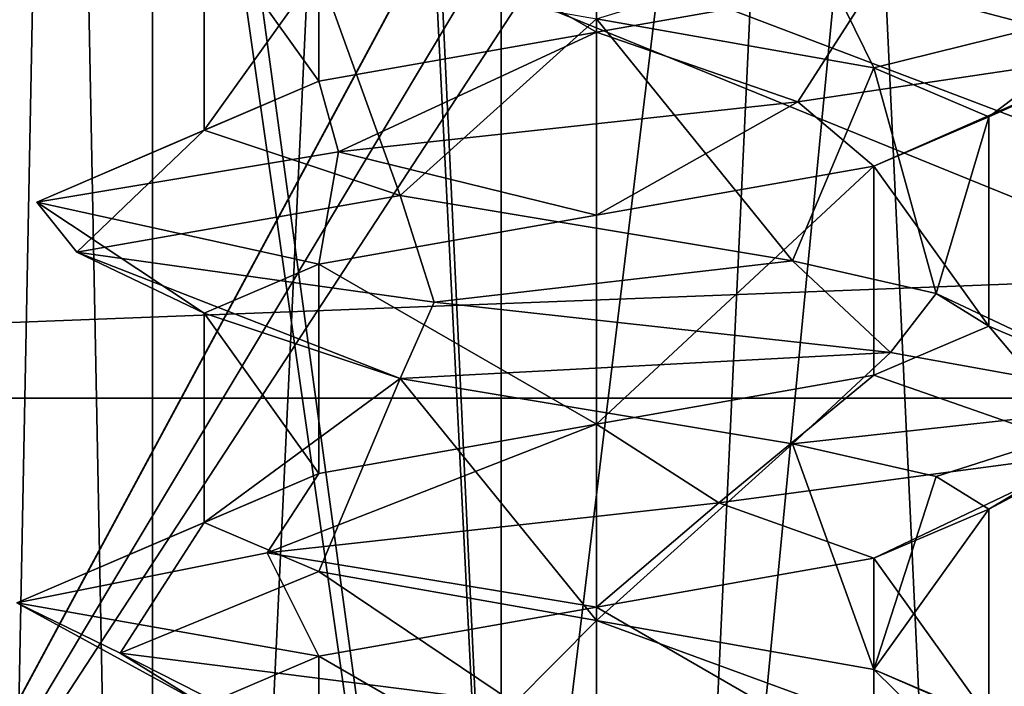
# Model space of a CAD drawing. Header units: millimetres. Extents: x -50 to 50, y -22 to 96.
# Tile 20 of 256: x -23.47 to -20.96, y -12.98 to -11.29. Entities that reach past the tile are written whole.
import ezdxf

# ---------------------------------------------------------------- set-up
doc = ezdxf.new("R2010")
doc.units = ezdxf.units.MM
doc.header["$LTSCALE"] = 65.185185
for name, color, linetype in [('1231', 7, 'CONTINUOUS'), ('1233', 7, 'CONTINUOUS'), ('1292', 7, 'CONTINUOUS'), ('1293', 7, 'CONTINUOUS'), ('1296', 7, 'CONTINUOUS'), ('1297', 7, 'CONTINUOUS'), ('1310', 7, 'CONTINUOUS'), ('1313', 7, 'CONTINUOUS'), ('1316', 7, 'CONTINUOUS'), ('1319', 7, 'CONTINUOUS'), ('3202', 7, 'CONTINUOUS'), ('3203', 7, 'CONTINUOUS'), ('3204', 7, 'CONTINUOUS'), ('3205', 7, 'CONTINUOUS'), ('3348', 7, 'CONTINUOUS'), ('3349', 7, 'CONTINUOUS'), ('3350', 7, 'CONTINUOUS'), ('3351', 7, 'CONTINUOUS'), ('3795', 7, 'CONTINUOUS'), ('3796', 7, 'CONTINUOUS'), ('3797', 7, 'CONTINUOUS'), ('3828', 7, 'CONTINUOUS'), ('3829', 7, 'CONTINUOUS'), ('3929', 7, 'CONTINUOUS'), ('3930', 7, 'CONTINUOUS'), ('3931', 7, 'CONTINUOUS'), ('3962', 7, 'CONTINUOUS'), ('3963', 7, 'CONTINUOUS'), ('474', 7, 'CONTINUOUS'), ('476', 7, 'CONTINUOUS'), ('65', 7, 'CONTINUOUS'), ('9', 7, 'CONTINUOUS')]:
    doc.layers.add(name, color=color, linetype=linetype)

msp = doc.modelspace()

# ---------------------------------------------------------------- linework, layer by layer
at = {"layer": '1231', "color": 7, "linetype": 'CONTINUOUS', "true_color": 0xe0f2ff}
for points in [[(-24, -14, -50), (-23.5, 20.5, -50), (-16.4697, 0, -50), (-24, -14, -50)], [(-24, -14, -50), (-16.4697, 0, -50), (-15.7843, -0.2718, -50), (-24, -14, -50)], [(-15.4715, -0.9394, -50), (-24, -14, -50), (-15.7843, -0.2718, -50), (-15.4715, -0.9394, -50)], [(-10.6231, -11.2872, -50), (-24, -14, -50), (-15.4715, -0.9394, -50), (-10.6231, -11.2872, -50)], [(-39.9586, -22, -50), (-24, -14, -50), (-10.6231, -11.2872, -50), (-39.9586, -22, -50)], [(0, -15.5, -50), (-39.9586, -22, -50), (-10.6231, -11.2872, -50), (0, -15.5, -50)]]:
    msp.add_3dface(points, dxfattribs=at)
at = {"layer": '1233', "color": 7, "linetype": 'CONTINUOUS', "true_color": 0xe0f2ff}
for points in [[(-23.5, 20.5, 50), (-24, -14, 50), (-16.4697, 0, 50), (-23.5, 20.5, 50)], [(-16.4697, 0, 50), (-24, -14, 50), (-10.6231, -11.2872, 50), (-16.4697, 0, 50)], [(-10.6231, -11.2872, 50), (-24, -14, 50), (0, -15.5, 50), (-10.6231, -11.2872, 50)]]:
    msp.add_3dface(points, dxfattribs=at)
at = {"layer": '1292', "color": 7, "linetype": 'CONTINUOUS', "true_color": 0xe0f2ff}
for points in [[(-22, -17.5, -39), (-22, 4.5, -39), (-24.5, -17.5, -39), (-22, -17.5, -39)], [(-24.5, -17.5, -39), (-22, 4.5, -39), (-24.5, 0, -39), (-24.5, -17.5, -39)]]:
    msp.add_3dface(points, dxfattribs=at)
at = {"layer": '1293', "color": 7, "linetype": 'CONTINUOUS', "true_color": 0xe0f2ff}
for points in [[(-19.8787, 4.5, -39.8787), (-22, 4.5, -39), (-19.8787, -17.5, -39.8787), (-19.8787, 4.5, -39.8787)], [(-22, 4.5, -39), (-22, -17.5, -39), (-19.8787, -17.5, -39.8787), (-22, 4.5, -39)]]:
    msp.add_3dface(points, dxfattribs=at)
at = {"layer": '1296', "color": 7, "linetype": 'CONTINUOUS', "true_color": 0xe0f2ff}
for points in [[(-22, 4.5, 39), (-19.8787, 4.5, 39.8787), (-22, -17.5, 39), (-22, 4.5, 39)], [(-22, -17.5, 39), (-19.8787, 4.5, 39.8787), (-19.8787, -17.5, 39.8787), (-22, -17.5, 39)]]:
    msp.add_3dface(points, dxfattribs=at)
at = {"layer": '1297', "color": 7, "linetype": 'CONTINUOUS', "true_color": 0xe0f2ff}
for points in [[(-25, 4.5, 39), (-22, 4.5, 39), (-22, -17.5, 39), (-25, 4.5, 39)], [(-25, 4.5, 39), (-22, -17.5, 39), (-24.5, 0, 39), (-25, 4.5, 39)], [(-24.5, 0, 39), (-22, -17.5, 39), (-24.5, -17.5, 39), (-24.5, 0, 39)]]:
    msp.add_3dface(points, dxfattribs=at)
at = {"layer": '1310', "color": 7, "linetype": 'CONTINUOUS', "true_color": 0xe0f2ff}
for points in [[(-20.8685, 4.5, -43.1313), (-22, 4.5, -43.6), (-20.8686, -19.6, -43.1314), (-20.8685, 4.5, -43.1313)], [(-20.8686, -19.6, -43.1314), (-22, 4.5, -43.6), (-22, -19.6, -43.6), (-20.8686, -19.6, -43.1314)], [(-22, 4.5, -40.4), (-20.8685, 4.5, -40.8687), (-22, -19.6, -40.4), (-22, 4.5, -40.4)], [(-22, -19.6, -40.4), (-20.8685, 4.5, -40.8687), (-20.8686, -19.6, -40.8686), (-22, -19.6, -40.4)]]:
    msp.add_3dface(points, dxfattribs=at)
at = {"layer": '1313', "color": 7, "linetype": 'CONTINUOUS', "true_color": 0xe0f2ff}
for points in [[(-23.1315, 4.5, -43.1313), (-23.6, 4.5, -42), (-23.1314, -19.6, -43.1314), (-23.1315, 4.5, -43.1313)], [(-23.6, 4.5, -42), (-23.1315, 4.5, -40.8687), (-23.6, -19.6, -42), (-23.6, 4.5, -42)], [(-23.1314, -19.6, -43.1314), (-23.6, 4.5, -42), (-23.6, -19.6, -42), (-23.1314, -19.6, -43.1314)], [(-23.6, -19.6, -42), (-23.1315, 4.5, -40.8687), (-23.1314, -19.6, -40.8686), (-23.6, -19.6, -42)], [(-22, 4.5, -43.6), (-23.1315, 4.5, -43.1313), (-22, -19.6, -43.6), (-22, 4.5, -43.6)], [(-22, -19.6, -43.6), (-23.1315, 4.5, -43.1313), (-23.1314, -19.6, -43.1314), (-22, -19.6, -43.6)], [(-23.1315, 4.5, -40.8687), (-22, 4.5, -40.4), (-23.1314, -19.6, -40.8686), (-23.1315, 4.5, -40.8687)], [(-22, 4.5, -40.4), (-22, -19.6, -40.4), (-23.1314, -19.6, -40.8686), (-22, 4.5, -40.4)]]:
    msp.add_3dface(points, dxfattribs=at)
at = {"layer": '1316', "color": 7, "linetype": 'CONTINUOUS', "true_color": 0xe0f2ff}
for points in [[(-22, -19.6, 43.6), (-22, 4.5, 43.6), (-20.8685, 4.5, 43.1313), (-22, -19.6, 43.6)], [(-20.8686, -19.6, 43.1314), (-22, -19.6, 43.6), (-20.8685, 4.5, 43.1313), (-20.8686, -19.6, 43.1314)], [(-22, -19.6, 40.4), (-20.8686, -19.6, 40.8686), (-22, 4.5, 40.4), (-22, -19.6, 40.4)], [(-22, 4.5, 40.4), (-20.8686, -19.6, 40.8686), (-20.8685, 4.5, 40.8687), (-22, 4.5, 40.4)]]:
    msp.add_3dface(points, dxfattribs=at)
at = {"layer": '1319', "color": 7, "linetype": 'CONTINUOUS', "true_color": 0xe0f2ff}
for points in [[(-23.6, 4.5, 42), (-23.1315, 4.5, 43.1313), (-23.6, -19.6, 42), (-23.6, 4.5, 42)], [(-23.6, -19.6, 42), (-23.1315, 4.5, 43.1313), (-23.1314, -19.6, 43.1314), (-23.6, -19.6, 42)], [(-23.1315, 4.5, 40.8687), (-23.6, 4.5, 42), (-23.1314, -19.6, 40.8686), (-23.1315, 4.5, 40.8687)], [(-23.1314, -19.6, 40.8686), (-23.6, 4.5, 42), (-23.6, -19.6, 42), (-23.1314, -19.6, 40.8686)], [(-23.1315, 4.5, 43.1313), (-22, 4.5, 43.6), (-23.1314, -19.6, 43.1314), (-23.1315, 4.5, 43.1313)], [(-22, -19.6, 40.4), (-22, 4.5, 40.4), (-23.1315, 4.5, 40.8687), (-22, -19.6, 40.4)], [(-22, -19.6, 40.4), (-23.1315, 4.5, 40.8687), (-23.1314, -19.6, 40.8686), (-22, -19.6, 40.4)], [(-22, 4.5, 43.6), (-22, -19.6, 43.6), (-23.1314, -19.6, 43.1314), (-22, 4.5, 43.6)]]:
    msp.add_3dface(points, dxfattribs=at)
at = {"layer": '3202', "linetype": 'CONTINUOUS'}
for points in [[(-21.25, -12.1333, -43.299), (-20.5446, -12.2611, -42.3629), (-21.5, -12.3665, -42.866), (-21.25, -12.1333, -43.299)], [(-21.5, -12.3665, -42.866), (-20.5446, -12.2611, -42.3629), (-21.134, -12.4498, -42.5), (-21.5, -12.3665, -42.866)], [(-21.134, -12.4498, -42.5), (-20.5446, -12.2611, -42.3629), (-21, -12.5332, -42), (-21.134, -12.4498, -42.5)], [(-20.5446, -12.2611, -42.3629), (-20.728, -12.3889, -41.2051), (-21, -12.5332, -42), (-20.5446, -12.2611, -42.3629)], [(-20.728, -12.3889, -41.2051), (-21.6881, -12.5167, -40.5328), (-21.2929, -12.6582, -41.2929), (-20.728, -12.3889, -41.2051)], [(-21, -12.5332, -42), (-20.728, -12.3889, -41.2051), (-21.2929, -12.6582, -41.2929), (-21, -12.5332, -42)], [(-21.6881, -12.5167, -40.5328), (-22.8387, -12.6444, -40.7564), (-21.9999, -12.7831, -41), (-21.6881, -12.5167, -40.5328)], [(-21.2929, -12.6582, -41.2929), (-21.6881, -12.5167, -40.5328), (-21.9999, -12.7831, -41), (-21.2929, -12.6582, -41.2929)], [(-22.8387, -12.6444, -40.7564), (-23.4772, -12.7722, -41.7396), (-22.7071, -12.9081, -41.2929), (-22.8387, -12.6444, -40.7564)], [(-21.9999, -12.7831, -41), (-22.8387, -12.6444, -40.7564), (-22.7071, -12.9081, -41.2929), (-21.9999, -12.7831, -41)], [(-23.4772, -12.7722, -41.7396), (-23.2135, -12.9, -42.8817), (-23, -13.0332, -42), (-23.4772, -12.7722, -41.7396)], [(-22.7071, -12.9081, -41.2929), (-23.4772, -12.7722, -41.7396), (-23, -13.0332, -42), (-22.7071, -12.9081, -41.2929)], [(-23.2135, -12.9, -42.8817), (-22.2088, -13.0278, -43.4854), (-22.7071, -13.1582, -42.7071), (-23.2135, -12.9, -42.8817)], [(-23, -13.0332, -42), (-23.2135, -12.9, -42.8817), (-22.7071, -13.1582, -42.7071), (-23, -13.0332, -42)]]:
    msp.add_3dface(points, dxfattribs=at)
at = {"layer": '3203', "linetype": 'CONTINUOUS'}
for points in [[(-21.134, -11.9835, -42.5), (-21.25, -12.1333, -43.299), (-21.5, -11.9002, -42.866), (-21.134, -11.9835, -42.5)], [(-20.5446, -12.2611, -42.3629), (-21.25, -12.1333, -43.299), (-21.134, -11.9835, -42.5), (-20.5446, -12.2611, -42.3629)], [(-21, -12.0668, -42), (-20.5446, -12.2611, -42.3629), (-21.134, -11.9835, -42.5), (-21, -12.0668, -42)], [(-21.2929, -12.1918, -41.2929), (-20.728, -12.3889, -41.2051), (-21, -12.0668, -42), (-21.2929, -12.1918, -41.2929)], [(-20.728, -12.3889, -41.2051), (-20.5446, -12.2611, -42.3629), (-21, -12.0668, -42), (-20.728, -12.3889, -41.2051)], [(-21.9999, -12.3168, -41), (-21.6881, -12.5167, -40.5328), (-21.2929, -12.1918, -41.2929), (-21.9999, -12.3168, -41)], [(-21.6881, -12.5167, -40.5328), (-20.728, -12.3889, -41.2051), (-21.2929, -12.1918, -41.2929), (-21.6881, -12.5167, -40.5328)], [(-22.8387, -12.6444, -40.7564), (-21.6881, -12.5167, -40.5328), (-21.9999, -12.3168, -41), (-22.8387, -12.6444, -40.7564)], [(-22.7071, -12.4418, -41.2929), (-22.8387, -12.6444, -40.7564), (-21.9999, -12.3168, -41), (-22.7071, -12.4418, -41.2929)], [(-23.4772, -12.7722, -41.7396), (-22.8387, -12.6444, -40.7564), (-22.7071, -12.4418, -41.2929), (-23.4772, -12.7722, -41.7396)], [(-23, -12.5668, -42), (-23.4772, -12.7722, -41.7396), (-22.7071, -12.4418, -41.2929), (-23, -12.5668, -42)], [(-23.2135, -12.9, -42.8817), (-23.4772, -12.7722, -41.7396), (-23, -12.5668, -42), (-23.2135, -12.9, -42.8817)], [(-22.7071, -12.6918, -42.7071), (-23.2135, -12.9, -42.8817), (-23, -12.5668, -42), (-22.7071, -12.6918, -42.7071)], [(-22.2088, -13.0278, -43.4854), (-23.2135, -12.9, -42.8817), (-22.7071, -12.6918, -42.7071), (-22.2088, -13.0278, -43.4854)], [(-22, -12.8168, -43), (-22.2088, -13.0278, -43.4854), (-22.7071, -12.6918, -42.7071), (-22, -12.8168, -43)], [(-21.0765, -13.1556, -43.182), (-22.2088, -13.0278, -43.4854), (-22, -12.8168, -43), (-21.0765, -13.1556, -43.182)], [(-21.2929, -12.9418, -42.7071), (-21.0765, -13.1556, -43.182), (-22, -12.8168, -43), (-21.2929, -12.9418, -42.7071)], [(-20.5082, -13.2833, -42.1568), (-21.0765, -13.1556, -43.182), (-21.2929, -12.9418, -42.7071), (-20.5082, -13.2833, -42.1568)], [(-21, -13.0668, -42), (-20.5082, -13.2833, -42.1568), (-21.2929, -12.9418, -42.7071), (-21, -13.0668, -42)]]:
    msp.add_3dface(points, dxfattribs=at)
at = {"layer": '3204', "linetype": 'CONTINUOUS'}
for points in [[(-22, -11.2832, -43), (-21.4382, -11.1111, -43.3908), (-21.2929, -11.4082, -42.7071), (-22, -11.2832, -43)], [(-21.4382, -11.1111, -43.3908), (-20.6092, -11.2389, -42.5619), (-21.2929, -11.4082, -42.7071), (-21.4382, -11.1111, -43.3908)], [(-21.2929, -11.4082, -42.7071), (-20.6092, -11.2389, -42.5619), (-21, -11.5332, -42), (-21.2929, -11.4082, -42.7071)], [(-20.6092, -11.2389, -42.5619), (-20.6297, -11.3667, -41.3899), (-21, -11.5332, -42), (-20.6092, -11.2389, -42.5619)], [(-20.6297, -11.3667, -41.3899), (-21.4869, -11.4944, -40.5905), (-21.2929, -11.6582, -41.2929), (-20.6297, -11.3667, -41.3899)], [(-21, -11.5332, -42), (-20.6297, -11.3667, -41.3899), (-21.2929, -11.6582, -41.2929), (-21, -11.5332, -42)], [(-21.4869, -11.4944, -40.5905), (-22.6576, -11.6222, -40.6518), (-22, -11.7832, -41), (-21.4869, -11.4944, -40.5905)], [(-21.2929, -11.6582, -41.2929), (-21.4869, -11.4944, -40.5905), (-22, -11.7832, -41), (-21.2929, -11.6582, -41.2929)], [(-22.6576, -11.6222, -40.6518), (-23.4266, -11.75, -41.5365), (-22.7071, -11.9081, -41.2929), (-22.6576, -11.6222, -40.6518)], [(-22, -11.7832, -41), (-22.6576, -11.6222, -40.6518), (-22.7071, -11.9081, -41.2929), (-22, -11.7832, -41)], [(-23.3245, -11.8778, -42.7041), (-23, -12.0332, -42), (-23.4266, -11.75, -41.5365), (-23.3245, -11.8778, -42.7041)], [(-23.4266, -11.75, -41.5365), (-23, -12.0332, -42), (-22.7071, -11.9081, -41.2929), (-23.4266, -11.75, -41.5365)], [(-22.5, -12.1998, -42.866), (-23, -12.0332, -42), (-23.3245, -11.8778, -42.7041), (-22.5, -12.1998, -42.866)], [(-22.4134, -12.0056, -43.4419), (-22.5, -12.1998, -42.866), (-23.3245, -11.8778, -42.7041), (-22.4134, -12.0056, -43.4419)], [(-21.25, -12.1333, -43.299), (-22.5, -12.1998, -42.866), (-22.4134, -12.0056, -43.4419), (-21.25, -12.1333, -43.299)], [(-21.25, -12.1333, -43.299), (-21.5, -12.3665, -42.866), (-22.5, -12.1998, -42.866), (-21.25, -12.1333, -43.299)]]:
    msp.add_3dface(points, dxfattribs=at)
at = {"layer": '3205', "linetype": 'CONTINUOUS'}
for points in [[(-20.6297, -11.3667, -41.3899), (-21, -11.0668, -42), (-21.2929, -11.1919, -41.2929), (-20.6297, -11.3667, -41.3899)], [(-20.6297, -11.3667, -41.3899), (-20.6092, -11.2389, -42.5619), (-21, -11.0668, -42), (-20.6297, -11.3667, -41.3899)], [(-22, -11.3169, -41), (-21.4869, -11.4944, -40.5905), (-21.2929, -11.1919, -41.2929), (-22, -11.3169, -41)], [(-21.4869, -11.4944, -40.5905), (-20.6297, -11.3667, -41.3899), (-21.2929, -11.1919, -41.2929), (-21.4869, -11.4944, -40.5905)], [(-22.7071, -11.4418, -41.2929), (-22.6576, -11.6222, -40.6518), (-22, -11.3169, -41), (-22.7071, -11.4418, -41.2929)], [(-22.6576, -11.6222, -40.6518), (-21.4869, -11.4944, -40.5905), (-22, -11.3169, -41), (-22.6576, -11.6222, -40.6518)], [(-23.4266, -11.75, -41.5365), (-22.6576, -11.6222, -40.6518), (-22.7071, -11.4418, -41.2929), (-23.4266, -11.75, -41.5365)], [(-23, -11.5668, -42), (-23.4266, -11.75, -41.5365), (-22.7071, -11.4418, -41.2929), (-23, -11.5668, -42)], [(-23.3245, -11.8778, -42.7041), (-23.4266, -11.75, -41.5365), (-23, -11.5668, -42), (-23.3245, -11.8778, -42.7041)], [(-22.5, -11.7335, -42.866), (-23.3245, -11.8778, -42.7041), (-23, -11.5668, -42), (-22.5, -11.7335, -42.866)], [(-22.4134, -12.0056, -43.4419), (-23.3245, -11.8778, -42.7041), (-22.5, -11.7335, -42.866), (-22.4134, -12.0056, -43.4419)], [(-21.5, -11.9002, -42.866), (-22.4134, -12.0056, -43.4419), (-22.5, -11.7335, -42.866), (-21.5, -11.9002, -42.866)], [(-21.5, -11.9002, -42.866), (-21.25, -12.1333, -43.299), (-22.4134, -12.0056, -43.4419), (-21.5, -11.9002, -42.866)]]:
    msp.add_3dface(points, dxfattribs=at)
at = {"layer": '3348', "linetype": 'CONTINUOUS'}
for points in [[(-21.25, -12.1333, 40.701), (-20.5446, -12.2611, 41.6371), (-21.5, -12.3665, 41.134), (-21.25, -12.1333, 40.701)], [(-21.5, -12.3665, 41.134), (-20.5446, -12.2611, 41.6371), (-21.134, -12.4498, 41.5), (-21.5, -12.3665, 41.134)], [(-21.134, -12.4498, 41.5), (-20.5446, -12.2611, 41.6371), (-21, -12.5332, 42), (-21.134, -12.4498, 41.5)], [(-20.5446, -12.2611, 41.6371), (-20.728, -12.3889, 42.7949), (-21, -12.5332, 42), (-20.5446, -12.2611, 41.6371)], [(-20.728, -12.3889, 42.7949), (-21.6881, -12.5167, 43.4672), (-21.2929, -12.6582, 42.7071), (-20.728, -12.3889, 42.7949)], [(-21, -12.5332, 42), (-20.728, -12.3889, 42.7949), (-21.2929, -12.6582, 42.7071), (-21, -12.5332, 42)], [(-21.6881, -12.5167, 43.4672), (-22.8387, -12.6444, 43.2436), (-21.9999, -12.7831, 43), (-21.6881, -12.5167, 43.4672)], [(-21.2929, -12.6582, 42.7071), (-21.6881, -12.5167, 43.4672), (-21.9999, -12.7831, 43), (-21.2929, -12.6582, 42.7071)], [(-22.8387, -12.6444, 43.2436), (-23.4772, -12.7722, 42.2604), (-22.7071, -12.9081, 42.7071), (-22.8387, -12.6444, 43.2436)], [(-21.9999, -12.7831, 43), (-22.8387, -12.6444, 43.2436), (-22.7071, -12.9081, 42.7071), (-21.9999, -12.7831, 43)], [(-23.4772, -12.7722, 42.2604), (-23.2135, -12.9, 41.1183), (-23, -13.0332, 42), (-23.4772, -12.7722, 42.2604)], [(-22.7071, -12.9081, 42.7071), (-23.4772, -12.7722, 42.2604), (-23, -13.0332, 42), (-22.7071, -12.9081, 42.7071)], [(-23.2135, -12.9, 41.1183), (-22.2088, -13.0278, 40.5146), (-22.7071, -13.1582, 41.2929), (-23.2135, -12.9, 41.1183)], [(-23, -13.0332, 42), (-23.2135, -12.9, 41.1183), (-22.7071, -13.1582, 41.2929), (-23, -13.0332, 42)]]:
    msp.add_3dface(points, dxfattribs=at)
at = {"layer": '3349', "linetype": 'CONTINUOUS'}
for points in [[(-21.134, -11.9835, 41.5), (-21.25, -12.1333, 40.701), (-21.5, -11.9002, 41.134), (-21.134, -11.9835, 41.5)], [(-20.5446, -12.2611, 41.6371), (-21.25, -12.1333, 40.701), (-21.134, -11.9835, 41.5), (-20.5446, -12.2611, 41.6371)], [(-21, -12.0668, 42), (-20.5446, -12.2611, 41.6371), (-21.134, -11.9835, 41.5), (-21, -12.0668, 42)], [(-21.2929, -12.1918, 42.7071), (-20.728, -12.3889, 42.7949), (-21, -12.0668, 42), (-21.2929, -12.1918, 42.7071)], [(-20.728, -12.3889, 42.7949), (-20.5446, -12.2611, 41.6371), (-21, -12.0668, 42), (-20.728, -12.3889, 42.7949)], [(-21.9999, -12.3168, 43), (-21.6881, -12.5167, 43.4672), (-21.2929, -12.1918, 42.7071), (-21.9999, -12.3168, 43)], [(-21.6881, -12.5167, 43.4672), (-20.728, -12.3889, 42.7949), (-21.2929, -12.1918, 42.7071), (-21.6881, -12.5167, 43.4672)], [(-22.8387, -12.6444, 43.2436), (-21.6881, -12.5167, 43.4672), (-21.9999, -12.3168, 43), (-22.8387, -12.6444, 43.2436)], [(-22.7071, -12.4418, 42.7071), (-22.8387, -12.6444, 43.2436), (-21.9999, -12.3168, 43), (-22.7071, -12.4418, 42.7071)], [(-23.4772, -12.7722, 42.2604), (-22.8387, -12.6444, 43.2436), (-22.7071, -12.4418, 42.7071), (-23.4772, -12.7722, 42.2604)], [(-23, -12.5668, 42), (-23.4772, -12.7722, 42.2604), (-22.7071, -12.4418, 42.7071), (-23, -12.5668, 42)], [(-23.2135, -12.9, 41.1183), (-23.4772, -12.7722, 42.2604), (-23, -12.5668, 42), (-23.2135, -12.9, 41.1183)], [(-22.7071, -12.6918, 41.2929), (-23.2135, -12.9, 41.1183), (-23, -12.5668, 42), (-22.7071, -12.6918, 41.2929)], [(-22.2088, -13.0278, 40.5146), (-23.2135, -12.9, 41.1183), (-22.7071, -12.6918, 41.2929), (-22.2088, -13.0278, 40.5146)], [(-22, -12.8168, 41), (-22.2088, -13.0278, 40.5146), (-22.7071, -12.6918, 41.2929), (-22, -12.8168, 41)], [(-21.0765, -13.1556, 40.818), (-22.2088, -13.0278, 40.5146), (-22, -12.8168, 41), (-21.0765, -13.1556, 40.818)], [(-21.2929, -12.9418, 41.2929), (-21.0765, -13.1556, 40.818), (-22, -12.8168, 41), (-21.2929, -12.9418, 41.2929)], [(-20.5082, -13.2833, 41.8432), (-21.0765, -13.1556, 40.818), (-21.2929, -12.9418, 41.2929), (-20.5082, -13.2833, 41.8432)], [(-21, -13.0668, 42), (-20.5082, -13.2833, 41.8432), (-21.2929, -12.9418, 41.2929), (-21, -13.0668, 42)]]:
    msp.add_3dface(points, dxfattribs=at)
at = {"layer": '3350', "linetype": 'CONTINUOUS'}
for points in [[(-22, -11.2832, 41), (-21.4382, -11.1111, 40.6092), (-21.2929, -11.4082, 41.2929), (-22, -11.2832, 41)], [(-21.4382, -11.1111, 40.6092), (-20.6092, -11.2389, 41.4381), (-21.2929, -11.4082, 41.2929), (-21.4382, -11.1111, 40.6092)], [(-21.2929, -11.4082, 41.2929), (-20.6092, -11.2389, 41.4381), (-21, -11.5332, 42), (-21.2929, -11.4082, 41.2929)], [(-20.6092, -11.2389, 41.4381), (-20.6297, -11.3667, 42.6101), (-21, -11.5332, 42), (-20.6092, -11.2389, 41.4381)], [(-20.6297, -11.3667, 42.6101), (-21.4869, -11.4944, 43.4095), (-21.2929, -11.6582, 42.7071), (-20.6297, -11.3667, 42.6101)], [(-21, -11.5332, 42), (-20.6297, -11.3667, 42.6101), (-21.2929, -11.6582, 42.7071), (-21, -11.5332, 42)], [(-21.4869, -11.4944, 43.4095), (-22.6576, -11.6222, 43.3482), (-22, -11.7832, 43), (-21.4869, -11.4944, 43.4095)], [(-21.2929, -11.6582, 42.7071), (-21.4869, -11.4944, 43.4095), (-22, -11.7832, 43), (-21.2929, -11.6582, 42.7071)], [(-22.6576, -11.6222, 43.3482), (-23.4266, -11.75, 42.4635), (-22.7071, -11.9081, 42.7071), (-22.6576, -11.6222, 43.3482)], [(-22, -11.7832, 43), (-22.6576, -11.6222, 43.3482), (-22.7071, -11.9081, 42.7071), (-22, -11.7832, 43)], [(-23.3245, -11.8778, 41.2959), (-23, -12.0332, 42), (-23.4266, -11.75, 42.4635), (-23.3245, -11.8778, 41.2959)], [(-23.4266, -11.75, 42.4635), (-23, -12.0332, 42), (-22.7071, -11.9081, 42.7071), (-23.4266, -11.75, 42.4635)], [(-22.5, -12.1998, 41.134), (-23, -12.0332, 42), (-23.3245, -11.8778, 41.2959), (-22.5, -12.1998, 41.134)], [(-22.4134, -12.0056, 40.5581), (-22.5, -12.1998, 41.134), (-23.3245, -11.8778, 41.2959), (-22.4134, -12.0056, 40.5581)], [(-21.25, -12.1333, 40.701), (-22.5, -12.1998, 41.134), (-22.4134, -12.0056, 40.5581), (-21.25, -12.1333, 40.701)], [(-21.25, -12.1333, 40.701), (-21.5, -12.3665, 41.134), (-22.5, -12.1998, 41.134), (-21.25, -12.1333, 40.701)]]:
    msp.add_3dface(points, dxfattribs=at)
at = {"layer": '3351', "linetype": 'CONTINUOUS'}
for points in [[(-20.6297, -11.3667, 42.6101), (-21, -11.0668, 42), (-21.2929, -11.1919, 42.7071), (-20.6297, -11.3667, 42.6101)], [(-20.6297, -11.3667, 42.6101), (-20.6092, -11.2389, 41.4381), (-21, -11.0668, 42), (-20.6297, -11.3667, 42.6101)], [(-22, -11.3169, 43), (-21.4869, -11.4944, 43.4095), (-21.2929, -11.1919, 42.7071), (-22, -11.3169, 43)], [(-21.4869, -11.4944, 43.4095), (-20.6297, -11.3667, 42.6101), (-21.2929, -11.1919, 42.7071), (-21.4869, -11.4944, 43.4095)], [(-22.7071, -11.4418, 42.7071), (-22.6576, -11.6222, 43.3482), (-22, -11.3169, 43), (-22.7071, -11.4418, 42.7071)], [(-22.6576, -11.6222, 43.3482), (-21.4869, -11.4944, 43.4095), (-22, -11.3169, 43), (-22.6576, -11.6222, 43.3482)], [(-23.4266, -11.75, 42.4635), (-22.6576, -11.6222, 43.3482), (-22.7071, -11.4418, 42.7071), (-23.4266, -11.75, 42.4635)], [(-23, -11.5668, 42), (-23.4266, -11.75, 42.4635), (-22.7071, -11.4418, 42.7071), (-23, -11.5668, 42)], [(-23.3245, -11.8778, 41.2959), (-23.4266, -11.75, 42.4635), (-23, -11.5668, 42), (-23.3245, -11.8778, 41.2959)], [(-22.5, -11.7335, 41.134), (-23.3245, -11.8778, 41.2959), (-23, -11.5668, 42), (-22.5, -11.7335, 41.134)], [(-22.4134, -12.0056, 40.5581), (-23.3245, -11.8778, 41.2959), (-22.5, -11.7335, 41.134), (-22.4134, -12.0056, 40.5581)], [(-21.5, -11.9002, 41.134), (-22.4134, -12.0056, 40.5581), (-22.5, -11.7335, 41.134), (-21.5, -11.9002, 41.134)], [(-21.5, -11.9002, 41.134), (-21.25, -12.1333, 40.701), (-22.4134, -12.0056, 40.5581), (-21.5, -11.9002, 41.134)]]:
    msp.add_3dface(points, dxfattribs=at)
at = {"layer": '3795', "linetype": 'CONTINUOUS'}
for points in [[(-21, -12.5332, -42), (-21.2929, -12.6582, -41.2929), (-21, -13.0668, -42), (-21, -12.5332, -42)], [(-21.2929, -12.6582, -41.2929), (-21.9999, -12.7831, -41), (-21.2929, -13.1919, -41.2929), (-21.2929, -12.6582, -41.2929)], [(-21.2929, -12.6582, -41.2929), (-21.2929, -13.1919, -41.2929), (-21, -13.0668, -42), (-21.2929, -12.6582, -41.2929)], [(-21.9999, -12.7831, -41), (-22.7071, -12.9081, -41.2929), (-22, -13.3169, -41), (-21.9999, -12.7831, -41)], [(-21.9999, -12.7831, -41), (-22, -13.3169, -41), (-21.2929, -13.1919, -41.2929), (-21.9999, -12.7831, -41)], [(-22.7071, -12.9081, -41.2929), (-23, -13.0332, -42), (-22.7071, -13.4418, -41.2929), (-22.7071, -12.9081, -41.2929)], [(-22.7071, -12.9081, -41.2929), (-22.7071, -13.4418, -41.2929), (-22, -13.3169, -41), (-22.7071, -12.9081, -41.2929)]]:
    msp.add_3dface(points, dxfattribs=at)
at = {"layer": '3796', "linetype": 'CONTINUOUS'}
for points in [[(-21, -12.0668, -42), (-21, -11.5332, -42), (-21.2929, -11.6582, -41.2929), (-21, -12.0668, -42)], [(-21.9999, -12.3168, -41), (-21.2929, -11.6582, -41.2929), (-22, -11.7832, -41), (-21.9999, -12.3168, -41)], [(-21.9999, -12.3168, -41), (-21.2929, -12.1918, -41.2929), (-21.2929, -11.6582, -41.2929), (-21.9999, -12.3168, -41)], [(-21.2929, -12.1918, -41.2929), (-21, -12.0668, -42), (-21.2929, -11.6582, -41.2929), (-21.2929, -12.1918, -41.2929)], [(-21.9999, -12.3168, -41), (-22, -11.7832, -41), (-22.7071, -11.9081, -41.2929), (-21.9999, -12.3168, -41)], [(-23, -12.0332, -42), (-22.7071, -12.4418, -41.2929), (-22.7071, -11.9081, -41.2929), (-23, -12.0332, -42)], [(-22.7071, -12.4418, -41.2929), (-21.9999, -12.3168, -41), (-22.7071, -11.9081, -41.2929), (-22.7071, -12.4418, -41.2929)], [(-23, -12.5668, -42), (-22.7071, -12.4418, -41.2929), (-23, -12.0332, -42), (-23, -12.5668, -42)]]:
    msp.add_3dface(points, dxfattribs=at)
at = {"layer": '3797', "linetype": 'CONTINUOUS'}
for points in [[(-21.9999, -10.7831, -41), (-22.7071, -10.9081, -41.2929), (-22, -11.3169, -41), (-21.9999, -10.7831, -41)], [(-21.9999, -10.7831, -41), (-22, -11.3169, -41), (-21.2929, -11.1919, -41.2929), (-21.9999, -10.7831, -41)], [(-22.7071, -10.9081, -41.2929), (-23, -11.0332, -42), (-22.7071, -11.4418, -41.2929), (-22.7071, -10.9081, -41.2929)], [(-22.7071, -10.9081, -41.2929), (-22.7071, -11.4418, -41.2929), (-22, -11.3169, -41), (-22.7071, -10.9081, -41.2929)], [(-23, -11.0332, -42), (-23, -11.5668, -42), (-22.7071, -11.4418, -41.2929), (-23, -11.0332, -42)]]:
    msp.add_3dface(points, dxfattribs=at)
at = {"layer": '3828', "linetype": 'CONTINUOUS'}
for points in [[(-23, -12.5668, -42), (-23, -12.0332, -42), (-22.5, -12.1998, -42.866), (-23, -12.5668, -42)], [(-22.7071, -12.6918, -42.7071), (-23, -12.5668, -42), (-22.5, -12.1998, -42.866), (-22.7071, -12.6918, -42.7071)], [(-22, -12.8168, -43), (-22.7071, -12.6918, -42.7071), (-22.5, -12.1998, -42.866), (-22, -12.8168, -43)], [(-21.5, -12.3665, -42.866), (-22, -12.8168, -43), (-22.5, -12.1998, -42.866), (-21.5, -12.3665, -42.866)], [(-21.5, -12.3665, -42.866), (-21.2929, -12.9418, -42.7071), (-22, -12.8168, -43), (-21.5, -12.3665, -42.866)], [(-21.5, -12.3665, -42.866), (-21.134, -12.4498, -42.5), (-21.2929, -12.9418, -42.7071), (-21.5, -12.3665, -42.866)], [(-21.134, -12.4498, -42.5), (-21, -12.5332, -42), (-21.2929, -12.9418, -42.7071), (-21.134, -12.4498, -42.5)], [(-21, -12.5332, -42), (-21, -13.0668, -42), (-21.2929, -12.9418, -42.7071), (-21, -12.5332, -42)]]:
    msp.add_3dface(points, dxfattribs=at)
at = {"layer": '3829', "linetype": 'CONTINUOUS'}
for points in [[(-23, -11.0332, -42), (-22.7071, -11.1582, -42.7071), (-23, -11.5668, -42), (-23, -11.0332, -42)], [(-22.7071, -11.1582, -42.7071), (-22.5, -11.7335, -42.866), (-23, -11.5668, -42), (-22.7071, -11.1582, -42.7071)], [(-22.7071, -11.1582, -42.7071), (-22, -11.2832, -43), (-22.5, -11.7335, -42.866), (-22.7071, -11.1582, -42.7071)], [(-22, -11.2832, -43), (-21.5, -11.9002, -42.866), (-22.5, -11.7335, -42.866), (-22, -11.2832, -43)], [(-21.5, -11.9002, -42.866), (-22, -11.2832, -43), (-21.2929, -11.4082, -42.7071), (-21.5, -11.9002, -42.866)], [(-21.134, -11.9835, -42.5), (-21.5, -11.9002, -42.866), (-21.2929, -11.4082, -42.7071), (-21.134, -11.9835, -42.5)], [(-21.134, -11.9835, -42.5), (-21.2929, -11.4082, -42.7071), (-21, -11.5332, -42), (-21.134, -11.9835, -42.5)], [(-21, -12.0668, -42), (-21.134, -11.9835, -42.5), (-21, -11.5332, -42), (-21, -12.0668, -42)]]:
    msp.add_3dface(points, dxfattribs=at)
at = {"layer": '3929', "linetype": 'CONTINUOUS'}
for points in [[(-21, -12.5332, 42), (-21.2929, -12.6582, 42.7071), (-21, -13.0668, 42), (-21, -12.5332, 42)], [(-21.2929, -12.6582, 42.7071), (-21.9999, -12.7831, 43), (-21.2929, -13.1919, 42.7071), (-21.2929, -12.6582, 42.7071)], [(-21.2929, -12.6582, 42.7071), (-21.2929, -13.1919, 42.7071), (-21, -13.0668, 42), (-21.2929, -12.6582, 42.7071)], [(-21.9999, -12.7831, 43), (-22.7071, -12.9081, 42.7071), (-22, -13.3169, 43), (-21.9999, -12.7831, 43)], [(-21.9999, -12.7831, 43), (-22, -13.3169, 43), (-21.2929, -13.1919, 42.7071), (-21.9999, -12.7831, 43)], [(-22.7071, -12.9081, 42.7071), (-23, -13.0332, 42), (-22.7071, -13.4418, 42.7071), (-22.7071, -12.9081, 42.7071)], [(-22.7071, -12.9081, 42.7071), (-22.7071, -13.4418, 42.7071), (-22, -13.3169, 43), (-22.7071, -12.9081, 42.7071)]]:
    msp.add_3dface(points, dxfattribs=at)
at = {"layer": '3930', "linetype": 'CONTINUOUS'}
for points in [[(-21, -12.0668, 42), (-21, -11.5332, 42), (-21.2929, -11.6582, 42.7071), (-21, -12.0668, 42)], [(-21.9999, -12.3168, 43), (-21.2929, -11.6582, 42.7071), (-22, -11.7832, 43), (-21.9999, -12.3168, 43)], [(-21.9999, -12.3168, 43), (-21.2929, -12.1918, 42.7071), (-21.2929, -11.6582, 42.7071), (-21.9999, -12.3168, 43)], [(-21.2929, -12.1918, 42.7071), (-21, -12.0668, 42), (-21.2929, -11.6582, 42.7071), (-21.2929, -12.1918, 42.7071)], [(-21.9999, -12.3168, 43), (-22, -11.7832, 43), (-22.7071, -11.9081, 42.7071), (-21.9999, -12.3168, 43)], [(-23, -12.0332, 42), (-22.7071, -12.4418, 42.7071), (-22.7071, -11.9081, 42.7071), (-23, -12.0332, 42)], [(-22.7071, -12.4418, 42.7071), (-21.9999, -12.3168, 43), (-22.7071, -11.9081, 42.7071), (-22.7071, -12.4418, 42.7071)], [(-23, -12.5668, 42), (-22.7071, -12.4418, 42.7071), (-23, -12.0332, 42), (-23, -12.5668, 42)]]:
    msp.add_3dface(points, dxfattribs=at)
at = {"layer": '3931', "linetype": 'CONTINUOUS'}
for points in [[(-21.9999, -10.7831, 43), (-22.7071, -10.9081, 42.7071), (-22, -11.3169, 43), (-21.9999, -10.7831, 43)], [(-21.9999, -10.7831, 43), (-22, -11.3169, 43), (-21.2929, -11.1919, 42.7071), (-21.9999, -10.7831, 43)], [(-22.7071, -10.9081, 42.7071), (-23, -11.0332, 42), (-22.7071, -11.4418, 42.7071), (-22.7071, -10.9081, 42.7071)], [(-22.7071, -10.9081, 42.7071), (-22.7071, -11.4418, 42.7071), (-22, -11.3169, 43), (-22.7071, -10.9081, 42.7071)], [(-23, -11.0332, 42), (-23, -11.5668, 42), (-22.7071, -11.4418, 42.7071), (-23, -11.0332, 42)]]:
    msp.add_3dface(points, dxfattribs=at)
at = {"layer": '3962', "linetype": 'CONTINUOUS'}
for points in [[(-23, -12.5668, 42), (-23, -12.0332, 42), (-22.5, -12.1998, 41.134), (-23, -12.5668, 42)], [(-22.7071, -12.6918, 41.2929), (-23, -12.5668, 42), (-22.5, -12.1998, 41.134), (-22.7071, -12.6918, 41.2929)], [(-22, -12.8168, 41), (-22.7071, -12.6918, 41.2929), (-22.5, -12.1998, 41.134), (-22, -12.8168, 41)], [(-21.5, -12.3665, 41.134), (-22, -12.8168, 41), (-22.5, -12.1998, 41.134), (-21.5, -12.3665, 41.134)], [(-21.5, -12.3665, 41.134), (-21.2929, -12.9418, 41.2929), (-22, -12.8168, 41), (-21.5, -12.3665, 41.134)], [(-21.5, -12.3665, 41.134), (-21.134, -12.4498, 41.5), (-21.2929, -12.9418, 41.2929), (-21.5, -12.3665, 41.134)], [(-21.134, -12.4498, 41.5), (-21, -12.5332, 42), (-21.2929, -12.9418, 41.2929), (-21.134, -12.4498, 41.5)], [(-21, -12.5332, 42), (-21, -13.0668, 42), (-21.2929, -12.9418, 41.2929), (-21, -12.5332, 42)]]:
    msp.add_3dface(points, dxfattribs=at)
at = {"layer": '3963', "linetype": 'CONTINUOUS'}
for points in [[(-23, -11.0332, 42), (-22.7071, -11.1582, 41.2929), (-23, -11.5668, 42), (-23, -11.0332, 42)], [(-22.7071, -11.1582, 41.2929), (-22.5, -11.7335, 41.134), (-23, -11.5668, 42), (-22.7071, -11.1582, 41.2929)], [(-22.7071, -11.1582, 41.2929), (-22, -11.2832, 41), (-22.5, -11.7335, 41.134), (-22.7071, -11.1582, 41.2929)], [(-22, -11.2832, 41), (-21.5, -11.9002, 41.134), (-22.5, -11.7335, 41.134), (-22, -11.2832, 41)], [(-21.5, -11.9002, 41.134), (-22, -11.2832, 41), (-21.2929, -11.4082, 41.2929), (-21.5, -11.9002, 41.134)], [(-21.134, -11.9835, 41.5), (-21.5, -11.9002, 41.134), (-21.2929, -11.4082, 41.2929), (-21.134, -11.9835, 41.5)], [(-21.134, -11.9835, 41.5), (-21.2929, -11.4082, 41.2929), (-21, -11.5332, 42), (-21.134, -11.9835, 41.5)], [(-21, -12.0668, 42), (-21.134, -11.9835, 41.5), (-21, -11.5332, 42), (-21, -12.0668, 42)]]:
    msp.add_3dface(points, dxfattribs=at)
at = {"layer": '474', "color": 3, "linetype": 'CONTINUOUS'}
for points in [[(-19.8864, -11.9311, 2.7771), (-19.6788, -12.25), (-28.5, -8.6621, 8.6621), (-19.8864, -11.9311, 2.7771)], [(-28.5, -8.6621, 8.6621), (-19.6788, -12.25), (-28.5, -12.25), (-28.5, -8.6621, 8.6621)], [(-20.3692, -10.6274, 6.0927), (-19.8864, -11.9311, 2.7771), (-28.5, -8.6621, 8.6621), (-20.3692, -10.6274, 6.0927)]]:
    msp.add_3dface(points, dxfattribs=at)
at = {"layer": '476', "color": 3, "linetype": 'CONTINUOUS'}
for points in [[(-28.5, -12.25), (-20.4344, -9.9766, -7.1085), (-28.5, -8.6621, -8.6621), (-28.5, -12.25)], [(-20.4219, -10.3059, -6.6221), (-20.4344, -9.9766, -7.1085), (-28.5, -12.25), (-20.4219, -10.3059, -6.6221)], [(-20.3692, -10.6274, -6.0927), (-20.4219, -10.3059, -6.6221), (-28.5, -12.25), (-20.3692, -10.6274, -6.0927)], [(-19.8938, -11.919, -2.8284), (-20.3692, -10.6274, -6.0927), (-28.5, -12.25), (-19.8938, -11.919, -2.8284)], [(-19.6788, -12.25), (-19.8938, -11.919, -2.8284), (-28.5, -12.25), (-19.6788, -12.25)]]:
    msp.add_3dface(points, dxfattribs=at)
at = {"layer": '65', "color": 7, "linetype": 'CONTINUOUS', "true_color": 0xf2c12d}
for points in [[(-24, 20.5, 19), (-24, -14.5, 19), (-22.2426, -14.5, 23.2426), (-24, 20.5, 19)], [(-24, 20.5, 19), (-22.2426, -14.5, 23.2426), (-22.2426, 20.5, 23.2426), (-24, 20.5, 19)], [(-22.2426, -14.5, 23.2426), (-18, -14.5, 25), (-22.2426, 20.5, 23.2426), (-22.2426, -14.5, 23.2426)], [(-18, -14.5, 25), (-18, 20.5, 25), (-22.2426, 20.5, 23.2426), (-18, -14.5, 25)]]:
    msp.add_3dface(points, dxfattribs=at)
at = {"layer": '9', "color": 7, "linetype": 'CONTINUOUS', "true_color": 0xf2c12d}
for points in [[(-24, 20.5, -29), (-22.2426, 20.5, -33.2426), (-24, -14.5, -29), (-24, 20.5, -29)], [(-24, -14.5, -29), (-22.2426, 20.5, -33.2426), (-22.2426, -14.5, -33.2426), (-24, -14.5, -29)], [(-18, 20.5, -35), (-18, -14.5, -35), (-22.2426, -14.5, -33.2426), (-18, 20.5, -35)], [(-22.2426, 20.5, -33.2426), (-18, 20.5, -35), (-22.2426, -14.5, -33.2426), (-22.2426, 20.5, -33.2426)]]:
    msp.add_3dface(points, dxfattribs=at)

doc.saveas('drawing.dxf')
